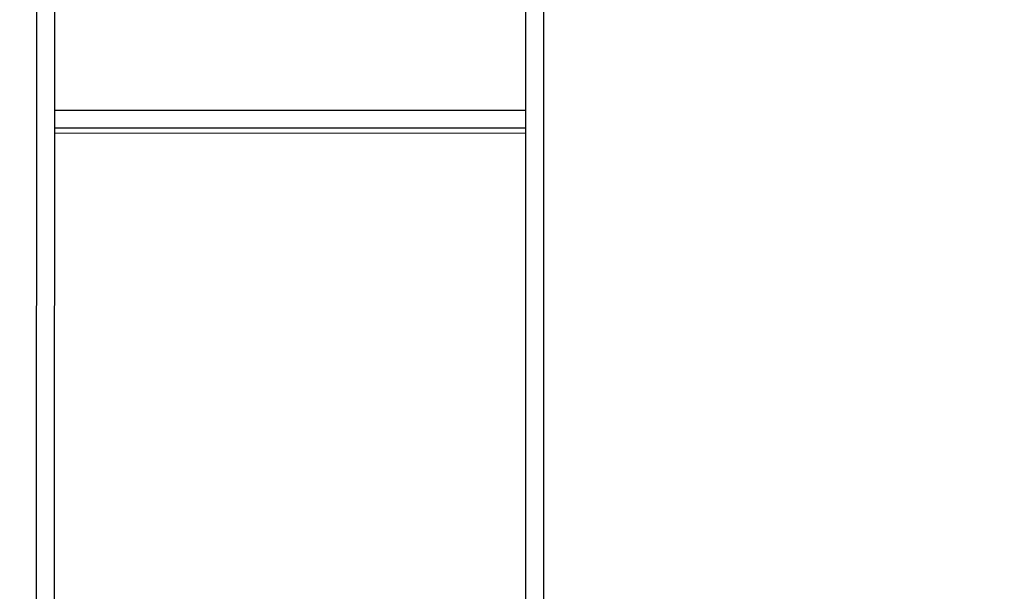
# Model space of a CAD drawing. Header units: millimetres. Extents: x -352 to 208, y -742 to -399.
# Tile 19 of 24: x 85.96 to 96.89, y -614.75 to -608.4. Entities that reach past the tile are written whole.
import ezdxf

# ---------------------------------------------------------------- set-up
doc = ezdxf.new("R2010")
doc.units = ezdxf.units.MM
doc.header["$LTSCALE"] = 23.1
doc.header["$PDMODE"] = 3
doc.header["$PDSIZE"] = 8
doc.layers.get('0').update_dxf_attribs({"linetype": 'CONTINUOUS'})
doc.layers.get('Defpoints').update_dxf_attribs({"linetype": 'CONTINUOUS'})
doc.layers.add('00_COMPONENTS', color=7, linetype='CONTINUOUS')
doc.layers.add('51__DRAFT_DIMS', color=7, linetype='CONTINUOUS')
doc.styles.get("Standard").update_dxf_attribs({"font": 'simfang.ttf'})
doc.dimstyles.new('DIMSTYLE_2', dxfattribs={"dimtxt": 3, "dimasz": 3, "dimexe": 2.5, "dimexo": 0.5, "dimgap": 0.75, "dimtad": 1, "dimdsep": 46, "dimtxsty": 'STANDARD', "dimblk": '_FILLED', "dimblk1": '_FILLED', "dimblk2": '_FILLED', "dimcen": 0.09, "dimclrt": 256, "dimazin": 2, "dimtp": 0.1, "dimtm": 0.1, "dimtfac": 1, "dimtofl": 0, "dimtmove": 0, "dimatfit": 3, "dimldrblk": '_FILLED', "dimfxl": 1, "dimtolj": 1, "dimarcsym": 0})

# ---------------------------------------------------------------- blocks, each defined once
blk = doc.blocks.new('_FILLED')
at = {"color": 0, "linetype": 'ByBlock'}
blk.add_solid([(0, 0), (-1, 0.1667), (-1, -0.1667)], dxfattribs=at)
blk = doc.blocks.new('*D17')
at = {"layer": '51__DRAFT_DIMS', "color": 0, "lineweight": -2}
for p, q in [((62.472, -510.041), (62.472, -660.953)), ((115.472, -510.047), (115.472, -660.953)), ((65.472, -658.453), (112.472, -658.453))]:
    blk.add_line(p, q, dxfattribs=at)
at = {"layer": 'Defpoints', "color": 0}
for p in [(62.472, -509.541), (115.472, -509.547), (115.472, -658.453)]:
    blk.add_point(p, dxfattribs=at)
at = {"layer": '51__DRAFT_DIMS', "color": 0, "linetype": 'ByBlock', "lineweight": -2, "xscale": 3, "yscale": 3, "zscale": 3, "rotation": 180}
blk.add_blockref('_FILLED', (62.472, -658.453), dxfattribs=at)
at = {"layer": '51__DRAFT_DIMS', "color": 0, "linetype": 'ByBlock', "lineweight": -2, "xscale": 3, "yscale": 3, "zscale": 3}
blk.add_blockref('_FILLED', (115.472, -658.453), dxfattribs=at)
at = {"layer": '51__DRAFT_DIMS', "insert": (88.972, -653.703), "char_height": 3, "attachment_point": 2, "line_spacing_factor": 0.9}
blk.add_mtext('\\A1;53{}{{\\H0.7x;}{}}', dxfattribs=at)

msp = doc.modelspace()

# ---------------------------------------------------------------- linework, layer by layer
at = {"layer": '00_COMPONENTS'}
for p, q in [((86.14878, -603.60677), (86.1471, -618.37695)), ((86.34875, -603.60679), (86.34706, -618.37697)), ((91.58137, -618.37757), (91.58305, -603.60739)), ((91.78133, -618.37759), (91.78302, -603.60741)), ((86.34809, -609.40919), (91.58239, -609.40979)), ((91.58237, -609.60976), (86.34807, -609.60916)), ((86.34806, -609.66158), (91.58236, -609.66218))]:
    msp.add_line(p, q, dxfattribs=at)

# ---------------------------------------------------------------- dimensions: what is measured, and where the dimension line sits
at = {"layer": '51__DRAFT_DIMS'}
dim = msp.add_linear_dim(base=(115.47226, -658.45315), p1=(62.47226, -509.54095), p2=(115.47226, -509.547), text='<>{}{{\\H0.7x;}{}}', dimstyle='DIMSTYLE_2', dxfattribs=at)
dim.commit()
dim.dimension.update_dxf_attribs({"geometry": '*D17', "text_midpoint": (88.97226, -655.70315)})

doc.saveas('drawing.dxf')
